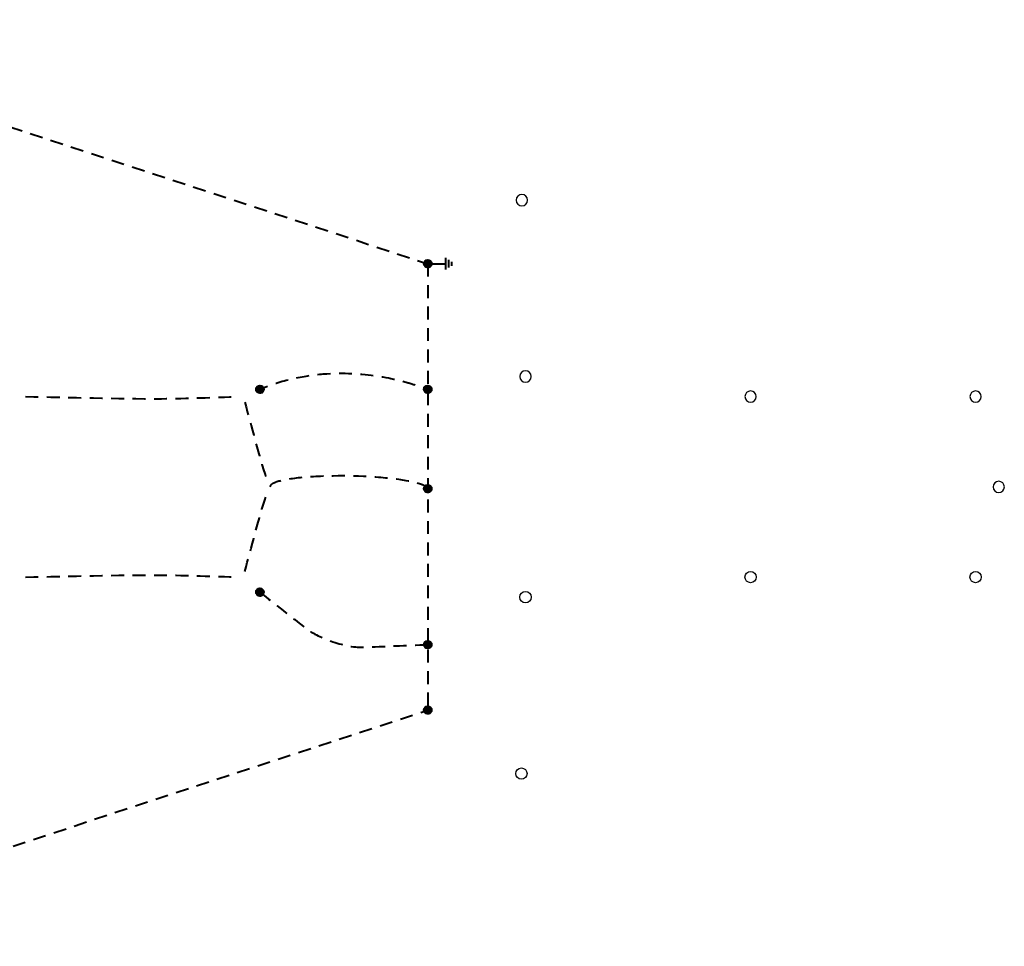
# Model space of a CAD drawing. Header units: inches. Extents: x -8534 to 5423, y -4988 to 1814.
# Tile 16 of 33: x -3217 to -2174, y -3091 to -2109. Entities that reach past the tile are written whole.
import ezdxf

# ---------------------------------------------------------------- set-up
doc = ezdxf.new("R2010")
doc.units = ezdxf.units.IN
doc.header["$LTSCALE"] = 200
doc.header["$MEASUREMENT"] = 0
doc.linetypes.add('DGN Style 2', pattern=[0.113678, 0.068207, -0.045471])
doc.layers.add('E-GRND-CIRC', color=4, linetype='Continuous', lineweight=40)
doc.layers.add('Object', color=7, linetype='Continuous', lineweight=30)

# ---------------------------------------------------------------- blocks, each defined once
blk = doc.blocks.new('GROUND_16')
at = {"layer": 'E-GRND-CIRC', "linetype": 'Continuous'}
for p, q in [((0, 0), (0, -0.37525)), ((0.124875, -0.37525), (-0.125125, -0.37525)), ((0.083375, -0.437625), (-0.0835, -0.437625)), ((0.041625, -0.500125), (-0.04175, -0.500125))]:
    blk.add_line(p, q, dxfattribs=at)

msp = doc.modelspace()

# ---------------------------------------------------------------- linework, layer by layer
at = {"layer": 'E-GRND-CIRC', "linetype": 'DGN Style 2'}
for p, q in [((-3573.6, -2108.8, 110), (-2785.1, -2367.5, 110)), ((-2785.1, -2367.5, 110), (-2785.1, -2840.7, 110)), ((-3548.6, -3091.2, 110), (-2785.1, -2840.7, 110))]:
    msp.add_line(p, q, dxfattribs=at)
at = {"layer": 'E-GRND-CIRC', "linetype": 'Continuous'}
for p, q in [((-2789.2, -2367.9, 109.4), (-2784.7, -2363.4, 109.4)), ((-2789.2, -2367.5, 109.4), (-2785, -2363.4, 109.4)), ((-2789.2, -2367.2, 109.4), (-2785.4, -2363.4, 109.4)), ((-2789.1, -2368.2, 109.4), (-2784.4, -2363.4, 109.4)), ((-2789.1, -2366.8, 109.4), (-2785.8, -2363.4, 109.4)), ((-2789, -2368.5, 109.4), (-2784.1, -2363.5, 109.4)), ((-2789, -2366.3, 109.4), (-2786.2, -2363.5, 109.4)), ((-2789, -2368.8, 109.4), (-2783.8, -2363.6, 109.4)), ((-2788.9, -2369, 109.4), (-2783.5, -2363.7, 109.4)), ((-2788.8, -2365.8, 109.4), (-2786.8, -2363.7, 109.4)), ((-2788.8, -2369.3, 109.4), (-2783.3, -2363.8, 109.4)), ((-2788.6, -2369.5, 109.4), (-2783.1, -2363.9, 109.4)), ((-2788.5, -2369.7, 109.4), (-2782.8, -2364, 109.4)), ((-2788.4, -2369.9, 109.4), (-2782.6, -2364.2, 109.4)), ((-2788.2, -2370.1, 109.4), (-2782.4, -2364.3, 109.4)), ((-2788.1, -2364.7, 109.4), (-2787.8, -2364.4, 109.4)), ((-2788, -2370.3, 109.4), (-2782.2, -2364.5, 109.4)), ((-2787.9, -2370.5, 109.4), (-2782.1, -2364.7, 109.4)), ((-2787.7, -2370.6, 109.4), (-2781.9, -2364.9, 109.4)), ((-2787.5, -2370.8, 109.4), (-2781.7, -2365.1, 109.4)), ((-2787.3, -2370.9, 109.4), (-2781.6, -2365.3, 109.4)), ((-2787, -2371.1, 109.4), (-2781.5, -2365.5, 109.4)), ((-2786.8, -2371.2, 109.4), (-2781.4, -2365.7, 109.4)), ((-2786.5, -2371.3, 109.4), (-2781.3, -2366, 109.4)), ((-2786.3, -2371.4, 109.4), (-2781.2, -2366.3, 109.4)), ((-2786, -2371.5, 109.4), (-2781.1, -2366.5, 109.4)), ((-2785.7, -2371.5, 109.4), (-2781, -2366.8, 109.4)), ((-2785.4, -2371.5, 109.4), (-2781, -2367.1, 109.4)), ((-2785.1, -2371.6, 109.4), (-2781, -2367.5, 109.4)), ((-2784.7, -2371.5, 109.4), (-2781, -2367.9, 109.4)), ((-2784.3, -2371.5, 109.4), (-2781.1, -2368.3, 109.4)), ((-2783.8, -2371.4, 109.4), (-2781.2, -2368.7, 109.4)), ((-2783.2, -2371.1, 109.4), (-2781.4, -2369.4, 109.4)), ((-2967.1, -2500.7), (-2962.9, -2496.5)), ((-2967.1, -2500.4), (-2963.3, -2496.5)), ((-2967.1, -2501), (-2962.6, -2496.6)), ((-2967, -2501.4), (-2962.3, -2496.6)), ((-2967, -2499.9), (-2963.7, -2496.6)), ((-2967, -2501.6), (-2962, -2496.7)), ((-2966.9, -2501.9), (-2961.7, -2496.7)), ((-2966.9, -2499.5), (-2964.1, -2496.7)), ((-2966.8, -2502.2), (-2961.5, -2496.8)), ((-2966.7, -2502.4), (-2961.2, -2496.9)), ((-2966.7, -2498.9), (-2964.7, -2496.9)), ((-2966.6, -2502.7), (-2961, -2497.1)), ((-2966.4, -2502.9), (-2960.8, -2497.2)), ((-2966.3, -2503.1), (-2960.5, -2497.3)), ((-2966.1, -2503.3), (-2960.4, -2497.5)), ((-2966.1, -2497.9), (-2965.7, -2497.6)), ((-2966, -2503.5), (-2960.2, -2497.7)), ((-2965.8, -2503.6), (-2960, -2497.9)), ((-2965.6, -2503.8), (-2959.8, -2498)), ((-2965.4, -2504), (-2959.7, -2498.2)), ((-2965.2, -2504.1), (-2959.5, -2498.5)), ((-2965, -2504.2), (-2959.4, -2498.7)), ((-2964.7, -2504.4), (-2959.3, -2498.9)), ((-2964.5, -2504.5), (-2959.2, -2499.2)), ((-2964.2, -2504.5), (-2959.1, -2499.4)), ((-2963.9, -2504.6), (-2959, -2499.7)), ((-2963.6, -2504.7), (-2958.9, -2500)), ((-2963.3, -2504.7), (-2958.9, -2500.3)), ((-2963, -2504.7), (-2958.9, -2500.6)), ((-2962.6, -2504.7), (-2958.9, -2501)), ((-2962.2, -2504.7), (-2959, -2501.4)), ((-2961.7, -2504.5), (-2959.1, -2501.9)), ((-2961.1, -2504.3), (-2959.4, -2502.5)), ((-2789.2, -2500.7, 110), (-2785, -2496.5, 110)), ((-2789.2, -2500.4, 110), (-2785.4, -2496.5, 110)), ((-2789.2, -2501.1, 110), (-2784.7, -2496.6, 110)), ((-2789.1, -2501.4, 110), (-2784.4, -2496.6, 110)), ((-2789.1, -2500, 110), (-2785.8, -2496.6, 110)), ((-2789, -2501.9, 110), (-2783.8, -2496.7, 110)), ((-2789, -2501.7, 110), (-2784.1, -2496.7, 110)), ((-2789, -2499.5, 110), (-2786.2, -2496.7, 110)), ((-2788.9, -2502.2, 110), (-2783.5, -2496.8, 110)), ((-2788.8, -2498.9, 110), (-2786.8, -2496.9, 110)), ((-2788.8, -2502.4, 110), (-2783.3, -2497, 110)), ((-2788.6, -2502.7, 110), (-2783.1, -2497.1, 110)), ((-2788.5, -2502.9, 110), (-2782.8, -2497.2, 110)), ((-2788.4, -2503.1, 110), (-2782.6, -2497.4, 110)), ((-2788.2, -2503.3, 110), (-2782.4, -2497.5, 110)), ((-2788.1, -2497.9, 110), (-2787.8, -2497.6, 110)), ((-2788, -2503.5, 110), (-2782.2, -2497.7, 110)), ((-2787.9, -2503.6, 110), (-2782.1, -2497.9, 110)), ((-2787.7, -2503.8, 110), (-2781.9, -2498, 110)), ((-2787.5, -2504, 110), (-2781.7, -2498.2, 110)), ((-2787.3, -2504.1, 110), (-2781.6, -2498.5, 110)), ((-2787, -2504.2, 110), (-2781.5, -2498.7, 110)), ((-2786.8, -2504.4, 110), (-2781.4, -2498.9, 110)), ((-2786.5, -2504.5, 110), (-2781.3, -2499.2, 110)), ((-2786.3, -2504.6, 110), (-2781.2, -2499.4, 110)), ((-2786, -2504.6, 110), (-2781.1, -2499.7, 110)), ((-2785.7, -2504.7, 110), (-2781, -2500, 110)), ((-2785.4, -2504.7, 110), (-2781, -2500.3, 110)), ((-2785.1, -2504.7, 110), (-2781, -2500.7, 110)), ((-2784.7, -2504.7, 110), (-2781, -2501, 110)), ((-2784.3, -2504.7, 110), (-2781.1, -2501.4, 110)), ((-2783.8, -2504.5, 110), (-2781.2, -2501.9, 110)), ((-2783.2, -2504.3, 110), (-2781.4, -2502.5, 110)), ((-2789.2, -2606.4, 109.4), (-2784.7, -2601.9, 109.4)), ((-2789.2, -2606, 109.4), (-2785, -2601.9, 109.4)), ((-2789.2, -2605.7, 109.4), (-2785.4, -2601.9, 109.4)), ((-2789.1, -2606.7, 109.4), (-2784.4, -2601.9, 109.4)), ((-2789.1, -2605.3, 109.4), (-2785.8, -2601.9, 109.4)), ((-2789, -2607, 109.4), (-2784.1, -2602, 109.4)), ((-2789, -2604.8, 109.4), (-2786.2, -2602, 109.4)), ((-2789, -2607.2, 109.4), (-2783.8, -2602.1, 109.4)), ((-2788.9, -2607.5, 109.4), (-2783.5, -2602.2, 109.4)), ((-2788.8, -2604.2, 109.4), (-2786.8, -2602.2, 109.4)), ((-2788.8, -2607.7, 109.4), (-2783.3, -2602.3, 109.4)), ((-2788.6, -2608, 109.4), (-2783.1, -2602.4, 109.4)), ((-2788.5, -2608.2, 109.4), (-2782.8, -2602.5, 109.4)), ((-2788.4, -2608.4, 109.4), (-2782.6, -2602.7, 109.4)), ((-2788.2, -2608.6, 109.4), (-2782.4, -2602.8, 109.4)), ((-2788.1, -2603.2, 109.4), (-2787.8, -2602.9, 109.4)), ((-2788, -2608.8, 109.4), (-2782.2, -2603, 109.4)), ((-2787.9, -2609, 109.4), (-2782.1, -2603.2, 109.4)), ((-2787.7, -2609.1, 109.4), (-2781.9, -2603.4, 109.4)), ((-2787.5, -2609.3, 109.4), (-2781.7, -2603.6, 109.4)), ((-2787.3, -2609.4, 109.4), (-2781.6, -2603.8, 109.4)), ((-2787, -2609.6, 109.4), (-2781.5, -2604, 109.4)), ((-2786.8, -2609.7, 109.4), (-2781.4, -2604.2, 109.4)), ((-2786.5, -2609.8, 109.4), (-2781.3, -2604.5, 109.4)), ((-2786.3, -2609.9, 109.4), (-2781.2, -2604.7, 109.4)), ((-2786, -2609.9, 109.4), (-2781.1, -2605, 109.4)), ((-2785.7, -2610, 109.4), (-2781, -2605.3, 109.4)), ((-2785.4, -2610, 109.4), (-2781, -2605.6, 109.4)), ((-2785.1, -2610.1, 109.4), (-2781, -2606, 109.4)), ((-2784.7, -2610, 109.4), (-2781, -2606.3, 109.4)), ((-2784.3, -2610, 109.4), (-2781.1, -2606.8, 109.4)), ((-2783.8, -2609.8, 109.4), (-2781.2, -2607.2, 109.4)), ((-2783.2, -2609.6, 109.4), (-2781.4, -2607.8, 109.4)), ((-2967.1, -2715.8), (-2962.9, -2711.6)), ((-2967.1, -2716.2), (-2962.6, -2711.7)), ((-2967.1, -2715.5), (-2963.3, -2711.7)), ((-2967, -2716.5), (-2962.3, -2711.7)), ((-2967, -2715.1), (-2963.7, -2711.7)), ((-2967, -2716.8), (-2962, -2711.8)), ((-2966.9, -2714.6), (-2964.1, -2711.8)), ((-2966.9, -2717), (-2961.7, -2711.9)), ((-2966.8, -2717.3), (-2961.5, -2711.9)), ((-2966.7, -2714), (-2964.7, -2712)), ((-2966.7, -2717.5), (-2961.2, -2712.1)), ((-2966.6, -2717.8), (-2961, -2712.2)), ((-2966.4, -2718), (-2960.8, -2712.3)), ((-2966.3, -2718.2), (-2960.5, -2712.5)), ((-2966.1, -2718.4), (-2960.4, -2712.6)), ((-2966.1, -2713), (-2965.7, -2712.7)), ((-2966, -2718.6), (-2960.2, -2712.8)), ((-2965.8, -2718.7), (-2960, -2713)), ((-2965.6, -2718.9), (-2959.8, -2713.1)), ((-2965.4, -2719.1), (-2959.7, -2713.3)), ((-2965.2, -2719.2), (-2959.5, -2713.6)), ((-2965, -2719.3), (-2959.4, -2713.8)), ((-2964.7, -2719.5), (-2959.3, -2714)), ((-2964.5, -2719.6), (-2959.2, -2714.3)), ((-2964.2, -2719.7), (-2959.1, -2714.5)), ((-2963.9, -2719.7), (-2959, -2714.8)), ((-2963.6, -2719.8), (-2958.9, -2715.1)), ((-2963.3, -2719.8), (-2958.9, -2715.4)), ((-2963, -2719.8), (-2958.9, -2715.8)), ((-2962.6, -2719.8), (-2958.9, -2716.1)), ((-2962.2, -2719.8), (-2959, -2716.5)), ((-2961.7, -2719.6), (-2959.1, -2717)), ((-2961.1, -2719.4), (-2959.4, -2717.6)), ((-2789.2, -2771.7, 110), (-2784.7, -2767.2, 110)), ((-2789.2, -2771.4, 110), (-2785, -2767.2, 110)), ((-2789.2, -2771, 110), (-2785.4, -2767.2, 110)), ((-2789.1, -2772, 110), (-2784.4, -2767.3, 110)), ((-2789.1, -2770.6, 110), (-2785.8, -2767.3, 110)), ((-2789, -2772.3, 110), (-2784.1, -2767.3, 110)), ((-2789, -2772.6, 110), (-2783.8, -2767.4, 110)), ((-2789, -2770.2, 110), (-2786.2, -2767.4, 110)), ((-2788.9, -2772.8, 110), (-2783.5, -2767.5, 110)), ((-2788.8, -2773.1, 110), (-2783.3, -2767.6, 110)), ((-2788.8, -2769.6, 110), (-2786.8, -2767.6, 110)), ((-2788.6, -2773.3, 110), (-2783.1, -2767.7, 110)), ((-2788.5, -2773.5, 110), (-2782.8, -2767.9, 110)), ((-2788.4, -2773.7, 110), (-2782.6, -2768, 110)), ((-2788.2, -2773.9, 110), (-2782.4, -2768.2, 110)), ((-2788.1, -2768.6, 110), (-2787.8, -2768.2, 110)), ((-2788, -2774.1, 110), (-2782.2, -2768.3, 110)), ((-2787.9, -2774.3, 110), (-2782.1, -2768.5, 110)), ((-2787.7, -2774.5, 110), (-2781.9, -2768.7, 110)), ((-2787.5, -2774.6, 110), (-2781.7, -2768.9, 110)), ((-2787.3, -2774.8, 110), (-2781.6, -2769.1, 110)), ((-2787, -2774.9, 110), (-2781.5, -2769.3, 110)), ((-2786.8, -2775, 110), (-2781.4, -2769.6, 110)), ((-2786.5, -2775.1, 110), (-2781.3, -2769.8, 110)), ((-2786.3, -2775.2, 110), (-2781.2, -2770.1, 110)), ((-2786, -2775.3, 110), (-2781.1, -2770.4, 110)), ((-2785.7, -2775.3, 110), (-2781, -2770.7, 110)), ((-2785.4, -2775.4, 110), (-2781, -2771, 110)), ((-2785.1, -2775.4, 110), (-2781, -2771.3, 110)), ((-2784.7, -2775.4, 110), (-2781, -2771.7, 110)), ((-2784.3, -2775.3, 110), (-2781.1, -2772.1, 110)), ((-2783.8, -2775.2, 110), (-2781.2, -2772.6, 110)), ((-2783.2, -2774.9, 110), (-2781.4, -2773.2, 110)), ((-2789.2, -2841.1, 109.4), (-2784.7, -2836.6, 109.4)), ((-2789.2, -2840.8, 109.4), (-2785, -2836.6, 109.4)), ((-2789.2, -2840.4, 109.4), (-2785.4, -2836.6, 109.4)), ((-2789.1, -2841.4, 109.4), (-2784.4, -2836.6, 109.4)), ((-2789.1, -2840, 109.4), (-2785.8, -2836.6, 109.4)), ((-2789, -2841.7, 109.4), (-2784.1, -2836.7, 109.4)), ((-2789, -2839.5, 109.4), (-2786.2, -2836.7, 109.4)), ((-2789, -2842, 109.4), (-2783.8, -2836.8, 109.4)), ((-2788.9, -2842.2, 109.4), (-2783.5, -2836.9, 109.4)), ((-2788.8, -2842.5, 109.4), (-2783.3, -2837, 109.4)), ((-2788.8, -2839, 109.4), (-2786.8, -2837, 109.4)), ((-2788.6, -2842.7, 109.4), (-2783.1, -2837.1, 109.4)), ((-2788.5, -2842.9, 109.4), (-2782.8, -2837.2, 109.4)), ((-2788.4, -2843.1, 109.4), (-2782.6, -2837.4, 109.4)), ((-2788.2, -2843.3, 109.4), (-2782.4, -2837.6, 109.4)), ((-2788.1, -2838, 109.4), (-2787.8, -2837.6, 109.4)), ((-2788, -2843.5, 109.4), (-2782.2, -2837.7, 109.4)), ((-2787.9, -2843.7, 109.4), (-2782.1, -2837.9, 109.4)), ((-2787.7, -2843.9, 109.4), (-2781.9, -2838.1, 109.4)), ((-2787.5, -2844, 109.4), (-2781.7, -2838.3, 109.4)), ((-2787.3, -2844.1, 109.4), (-2781.6, -2838.5, 109.4)), ((-2787, -2844.3, 109.4), (-2781.5, -2838.7, 109.4)), ((-2786.8, -2844.4, 109.4), (-2781.4, -2839, 109.4)), ((-2786.5, -2844.5, 109.4), (-2781.3, -2839.2, 109.4)), ((-2786.3, -2844.6, 109.4), (-2781.2, -2839.5, 109.4)), ((-2786, -2844.7, 109.4), (-2781.1, -2839.7, 109.4)), ((-2785.7, -2844.7, 109.4), (-2781, -2840, 109.4)), ((-2785.4, -2844.8, 109.4), (-2781, -2840.4, 109.4)), ((-2785.1, -2844.8, 109.4), (-2781, -2840.7, 109.4)), ((-2784.7, -2844.8, 109.4), (-2781, -2841.1, 109.4)), ((-2784.3, -2844.7, 109.4), (-2781.1, -2841.5, 109.4)), ((-2783.8, -2844.6, 109.4), (-2781.2, -2842, 109.4)), ((-2783.2, -2844.3, 109.4), (-2781.4, -2842.6, 109.4))]:
    msp.add_line(p, q, dxfattribs=at)
for centre in [(-2785.1, -2367.5, 109.4), (-2963, -2500.6), (-2785.1, -2500.6, 110), (-2785.1, -2606, 109.4), (-2963, -2715.7), (-2785.1, -2771.3, 110), (-2785.1, -2840.7, 109.4)]:
    msp.add_circle(centre, 4.1, dxfattribs=at)
at = {"layer": 'E-GRND-CIRC', "linetype": 'DGN Style 2', "extrusion": (-0.283988, -0.241441, 0.927932)}
msp.add_ellipse((-2868.6, -2605.4, 84), major_axis=(83.7, -1.3, 25.3), ratio=0.1513, start_param=0, end_param=3.141593, dxfattribs=at)
at = {"layer": 'E-GRND-CIRC', "linetype": 'DGN Style 2'}
msp.add_open_spline([(-2967.5, -2502.3, 0.5), (-2874.4, -2461.3, 8.6), (-2785.9, -2500.6, 110), (-2785.9, -2500.6, 110)], degree=3, dxfattribs=at)
for points, knots in [([(-3211.5, -2508.4, 144), (-3163.4, -2509.1, 144), (-3115.4, -2510.8, 144), (-3067.3, -2510.6, 144), (-3039.9, -2510.4, 144), (-3012.4, -2509.1, 144), (-2985, -2508.4, 144)], [0, 0, 0, 0, 0.636417, 0.636417, 0.636417, 1, 1, 1, 1]), ([(-2979, -2514.4, 144), (-2971.8, -2539.9, 144), (-2964.6, -2569.7, 134.4), (-2957.5, -2591, 144), (-2956.6, -2593.9, 145.3), (-2955.6, -2595.7, 149.3), (-2954.7, -2598.1, 152)], [0, 0, 0, 0, 0.877808, 0.877808, 0.877808, 1, 1, 1, 1]), ([(-2979, -2693.7, 144), (-2971.8, -2668.2, 144), (-2964.6, -2638.4, 134.4), (-2957.5, -2617.2, 144), (-2956.6, -2614.2, 145.3), (-2955.6, -2612.4, 149.3), (-2954.7, -2610.1, 152)], [0, 0, 0, 0, 0.877808, 0.877808, 0.877808, 1, 1, 1, 1]), ([(-3211.5, -2699.7, 144), (-3163.4, -2699, 144), (-3115.4, -2697.3, 144), (-3067.3, -2697.6, 144), (-3039.9, -2697.7, 144), (-3012.4, -2699, 144), (-2985, -2699.7, 144)], [0, 0, 0, 0, 0.636417, 0.636417, 0.636417, 1, 1, 1, 1]), ([(-2963, -2715.7), (-2946.6, -2728.6, 26.7), (-2930.2, -2741.5, 53.4), (-2913.9, -2754.4, 80.1), (-2903.5, -2762.5, 96.9), (-2874.3, -2774.9, 84.1), (-2853.8, -2774.1, 90), (-2830.9, -2773.2, 96.7), (-2808, -2772.2, 103.3), (-2785.1, -2771.3, 110)], [0, 0, 0, 0, 0.428273, 0.428273, 0.428273, 0.697935, 0.697935, 0.697935, 1, 1, 1, 1])]:
    msp.add_open_spline(points, degree=3, knots=knots, dxfattribs=at)
at = {"layer": 'Object', "color": 4, "linetype": 'Continuous', "lineweight": 30, "extrusion": (0, 0, -1)}
for centre in [(2685.4, -2300.1, -67.5), (2681.6, -2487.1, -157.3), (2443.1, -2508.4, -144), (2204.6, -2508.4, -144), (2180.2, -2604.1, -152)]:
    msp.add_circle(centre, 6, dxfattribs=at)
at = {"layer": 'Object', "color": 4, "linetype": 'Continuous', "lineweight": 30}
for centre in [(-2443.1, -2699.7, 144), (-2204.6, -2699.7, 144), (-2681.6, -2721, 157.3), (-2685.9, -2908.1, 67.5)]:
    msp.add_circle(centre, 6, dxfattribs=at)

# ---------------------------------------------------------------- block references
at = {"layer": 'E-GRND-CIRC', "linetype": 'Continuous', "xscale": 50, "yscale": 50, "zscale": 50, "rotation": 90}
msp.add_blockref('GROUND_16', (-2785.1, -2367.5, 110), dxfattribs=at)

doc.saveas('drawing.dxf')
